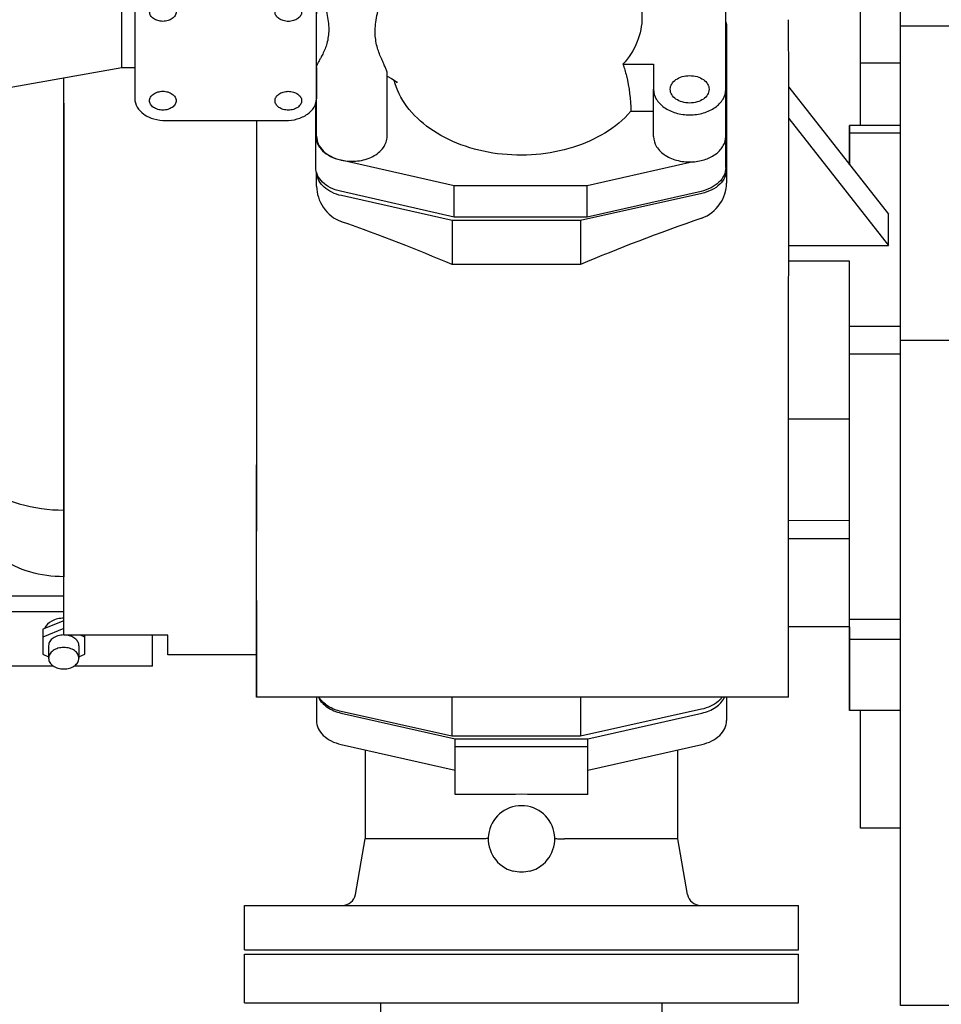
# Model space of a CAD drawing. Header units: millimetres. Extents: x 0 to 841, y 0 to 594.
# Tile 26 of 63: x 304 to 325, y 377 to 399. Entities that reach past the tile are written whole.
import ezdxf

# ---------------------------------------------------------------- set-up
doc = ezdxf.new("R2010")
doc.units = ezdxf.units.MM
doc.header["$LTSCALE"] = 46.255
doc.linetypes.add('PHANTOM', pattern=[0.8, 0.45, -0.05, 0.1, -0.05, 0.1, -0.05])
for name, color, linetype in [('25007_060000_TLKGS_KGS_V_ABL8', 7, 'CONTINUOUS'), ('25007_061000_TLKGS_KGS_V_ABL22', 7, 'CONTINUOUS'), ('25007_634500_05_SIMPLE1_A_ABL61', 7, 'CONTINUOUS'), ('25007_634500_05_SIMPLE1_T1_A_PBL62', 7, 'CONTINUOUS'), ('25007_641000_05_SIMPLE1_E_ABL23', 7, 'CONTINUOUS'), ('25007_641000_05_SIMPLE1_T1_E_PBL44', 7, 'CONTINUOUS'), ('25007_641000_05_SIMPLE1_T2_E_PBL28', 7, 'CONTINUOUS'), ('25007_641000_05_SIMPLE1_T3_E_PBL24', 7, 'CONTINUOUS'), ('25007_641000_05_SIMPLE1_T4_E_PBL43', 7, 'CONTINUOUS'), ('25007_842200_03_SIMPLE1_T1_X_PBL42', 7, 'CONTINUOUS'), ('25007_842200_03_SIMPLE1_X_ABL36', 7, 'CONTINUOUS'), ('25097_000000_TLKGS_MARKETING_ABL3', 7, 'CONTINUOUS'), ('new_view_1_VBL0', 7, 'CONTINUOUS')]:
    doc.layers.add(name, color=color, linetype=linetype)

# ---------------------------------------------------------------- blocks, each defined once
blk = doc.blocks.new('25007_641000_05_SIMPLE1_T3_E_PBL24', base_point=(311.246, 400.785))
at = {"layer": '25007_641000_05_SIMPLE1_T3_E_PBL24', "color": 7, "linetype": 'Continuous'}
for p, q in [((302.436, 405.53), (302.435, 406.563)), ((302.435, 406.563), (302.435, 405.657)), ((303.435, 406.563), (302.435, 406.563)), ((303.436, 405.658), (303.435, 406.563)), ((310.83, 406.223), (310.83, 405.941)), ((312.422, 405.94), (312.422, 406.223)), ((310.136, 405.941), (307.612, 404.954)), ((310.136, 405.941), (310.136, 403.254)), ((310.83, 405.941), (310.136, 405.941)), ((311.803, 405.94), (311.449, 405.94)), ((313.131, 405.94), (312.422, 405.94)), ((302.435, 405.657), (302.435, 404.911)), ((302.435, 405.656), (302.435, 405.657)), ((302.436, 404.953), (302.436, 405.53)), ((303.436, 404.952), (303.436, 405.658)), ((302.435, 404.911), (302.435, 404.784)), ((302.436, 403.223), (302.436, 404.953)), ((303.436, 403.223), (303.436, 404.952)), ((316.536, 401.864), (315.041, 405.005)), ((302.434, 404.782), (302.434, 403.223)), ((302.435, 404.784), (302.435, 404.782)), ((302.434, 403.223), (302.434, 403.222)), ((302.434, 403.222), (302.434, 402.475)), ((302.434, 403.221), (302.434, 403.222)), ((302.436, 403.095), (302.436, 403.223)), ((302.436, 402.348), (302.436, 403.095)), ((303.436, 402.476), (303.436, 403.223)), ((310.136, 403.254), (307.612, 402.267)), ((310.83, 403.254), (310.136, 403.254)), ((310.829, 400.684), (310.83, 403.254)), ((311.448, 402.689), (311.449, 403.254)), ((311.803, 403.254), (311.449, 403.254)), ((311.803, 402.689), (311.803, 403.254)), ((312.421, 400.623), (312.422, 403.254)), ((313.131, 403.254), (312.422, 403.254)), ((302.434, 402.475), (302.434, 402.347)), ((303.436, 402.167), (303.436, 402.476)), ((302.434, 402.347), (302.433, 399.779)), ((302.435, 399.651), (302.436, 402.348)), ((303.436, 401.381), (303.436, 402.167)), ((303.435, 399.779), (303.436, 401.381)), ((310.125, 401.061), (307.425, 401.061)), ((309.363, 401.268), (310.829, 401.267)), ((318.429, 400.919), (318.429, 400.353)), ((318.806, 400.918), (318.806, 400.919)), ((320.059, 397.666), (320.059, 400.918)), ((317.593, 400.821), (318.429, 400.632)), ((306.434, 398.162), (306.435, 400.551)), ((306.725, 400.202), (306.725, 399.365)), ((310.825, 400.202), (310.825, 399.365)), ((318.429, 400.353), (317.856, 400.353)), ((302.433, 399.777), (302.433, 399.031)), ((302.433, 399.776), (302.433, 399.777)), ((303.435, 398.904), (303.435, 399.779)), ((310.125, 399.86), (307.425, 399.86)), ((302.435, 398.904), (302.435, 399.651)), ((306.725, 399.365), (306.724, 397.456)), ((310.824, 397.455), (310.825, 399.365)), ((302.433, 399.031), (302.433, 398.903)), ((302.433, 398.904), (302.433, 398.903)), ((302.433, 398.903), (302.433, 397.343)), ((302.434, 397.173), (302.435, 398.904)), ((303.435, 397.625), (303.435, 398.904)), ((310.827, 396.606), (310.828, 398.186)), ((317.739, 398.232), (318.429, 398.232)), ((318.429, 398.232), (318.429, 397.666)), ((303.435, 397.625), (306.434, 398.162)), ((306.434, 398.162), (306.724, 398.162)), ((310.824, 398.161), (310.828, 398.161)), ((310.827, 398.161), (310.827, 397.455)), ((312.419, 396.606), (312.42, 398.023)), ((303.434, 396.596), (303.435, 397.625)), ((318.428, 396.605), (318.429, 397.666)), ((318.806, 397.666), (318.806, 397.666)), ((319.681, 397.666), (319.681, 397.666)), ((320.058, 396.604), (320.059, 397.666)), ((302.433, 397.343), (302.433, 397.173)), ((302.433, 397.341), (302.433, 397.343)), ((310.808, 396.612), (310.808, 397.362)), ((302.433, 397.173), (302.433, 396.469)), ((302.434, 396.468), (302.434, 397.173)), ((317.915, 397.17), (318.428, 397.17)), ((307.424, 396.961), (310.124, 396.96)), ((310.808, 395.905), (310.808, 396.612)), ((302.433, 396.469), (302.433, 396.468)), ((302.433, 396.468), (302.433, 395.563)), ((302.433, 395.563), (302.434, 396.468)), ((303.433, 395.563), (303.434, 396.596)), ((320.058, 395.903), (320.058, 396.604)), ((311.364, 396.074), (311.381, 396.07)), ((313.933, 395.492), (311.381, 396.07)), ((319.319, 396.031), (316.933, 395.491)), ((303.433, 395.563), (302.433, 395.563)), ((313.933, 394.785), (311.364, 395.366)), ((313.933, 394.785), (313.933, 395.492)), ((316.933, 395.491), (313.933, 395.492)), ((316.933, 394.784), (316.933, 395.491)), ((319.502, 395.365), (316.933, 394.784)), ((316.933, 394.784), (313.933, 394.785))]:
    blk.add_line(p, q, dxfattribs=at)
for points in [[(318.099, 399.732), (317.855, 400.354), (317.481, 401.022), (316.997, 401.653), (316.411, 402.23), (316.334, 402.287)], [(312.42, 397.961), (312.519, 397.909), (312.6, 397.856), (312.627, 397.835), (312.648, 397.815)]]:
    blk.add_lwpolyline(points, dxfattribs=at)
blk.add_ellipse((313.131, 404.597), major_axis=(2.005, -0.001), ratio=0.669973, start_param=-1.570552, end_param=1.571041, dxfattribs=at)
for points, knots in [([(312.422, 406.223), (312.422, 406.298), (312.373, 406.458), (312.188, 406.641), (311.927, 406.759), (311.626, 406.8), (311.325, 406.759), (311.064, 406.642), (310.878, 406.458), (310.83, 406.298), (310.83, 406.223)], [0, 0, 0, 0, 0.104727, 0.222326, 0.356022, 0.500016, 0.644005, 0.777691, 0.895279, 1, 1, 1, 1]), ([(311.188, 406.223), (311.188, 406.264), (311.215, 406.352), (311.317, 406.453), (311.46, 406.518), (311.626, 406.54), (311.792, 406.518), (311.935, 406.453), (312.037, 406.352), (312.063, 406.264), (312.063, 406.223)], [0, 0, 0, 0, 0.104724, 0.222315, 0.356007, 0.5, 0.643993, 0.777685, 0.895276, 1, 1, 1, 1]), ([(311.449, 405.94), (311.378, 405.962), (311.279, 406.016), (311.202, 406.131), (311.188, 406.193), (311.188, 406.223)], [0, 0, 0, 0, 0.542908, 0.779544, 1, 1, 1, 1]), ([(312.063, 406.223), (312.063, 406.193), (312.05, 406.13), (311.972, 406.016), (311.873, 405.962), (311.803, 405.94)], [0, 0, 0, 0, 0.220473, 0.457112, 1, 1, 1, 1]), ([(313.936, 405.18), (313.83, 405.18), (313.623, 405.152), (313.353, 405.03), (313.161, 404.84), (313.111, 404.674), (313.111, 404.597)], [0, 0, 0, 0, 0.287989, 0.555367, 0.790548, 1, 1, 1, 1]), ([(313.936, 405.074), (313.836, 405.074), (313.642, 405.049), (313.384, 404.941), (313.192, 404.773), (313.125, 404.623), (313.115, 404.55)], [0, 0, 0, 0, 0.284787, 0.551554, 0.789088, 1, 1, 1, 1]), ([(314.761, 404.596), (314.761, 404.674), (314.711, 404.84), (314.518, 405.03), (314.248, 405.152), (314.042, 405.18), (313.936, 405.18)], [0, 0, 0, 0, 0.209442, 0.444626, 0.712014, 1, 1, 1, 1]), ([(314.757, 404.549), (314.746, 404.622), (314.68, 404.772), (314.488, 404.941), (314.229, 405.049), (314.035, 405.074), (313.936, 405.074)], [0, 0, 0, 0, 0.210905, 0.448444, 0.715219, 1, 1, 1, 1]), ([(306.575, 404.637), (306.665, 404.658), (307.016, 404.744), (307.361, 404.856), (307.612, 404.954)], [0, 0, 0, 0, 0.253481, 1, 1, 1, 1]), ([(306.575, 404.637), (306.066, 404.52), (305.008, 404.448), (303.961, 404.522), (303.436, 404.576)], [0, 0, 0, 0, 0.497461, 1, 1, 1, 1]), ([(313.111, 404.597), (313.111, 404.52), (313.161, 404.354), (313.353, 404.163), (313.623, 404.041), (313.829, 404.013), (313.936, 404.013)], [0, 0, 0, 0, 0.209442, 0.444626, 0.712014, 1, 1, 1, 1]), ([(313.936, 404.013), (314.042, 404.013), (314.248, 404.041), (314.518, 404.163), (314.71, 404.353), (314.761, 404.519), (314.761, 404.596)], [0, 0, 0, 0, 0.287989, 0.555367, 0.790548, 1, 1, 1, 1]), ([(311.188, 402.971), (311.188, 403.001), (311.202, 403.064), (311.279, 403.178), (311.378, 403.232), (311.449, 403.254)], [0, 0, 0, 0, 0.220473, 0.457112, 1, 1, 1, 1]), ([(311.803, 403.254), (311.873, 403.232), (311.972, 403.178), (312.05, 403.063), (312.063, 403.001), (312.063, 402.971)], [0, 0, 0, 0, 0.542908, 0.779544, 1, 1, 1, 1]), ([(310.83, 402.971), (310.83, 402.897), (310.878, 402.736), (311.064, 402.553), (311.324, 402.435), (311.626, 402.394), (311.927, 402.435), (312.188, 402.553), (312.373, 402.736), (312.422, 402.896), (312.422, 402.971)], [0, 0, 0, 0, 0.104727, 0.222326, 0.356022, 0.500016, 0.644005, 0.777691, 0.895279, 1, 1, 1, 1]), ([(312.063, 402.971), (312.063, 402.93), (312.037, 402.842), (311.935, 402.741), (311.791, 402.676), (311.626, 402.654), (311.46, 402.677), (311.317, 402.741), (311.215, 402.842), (311.188, 402.93), (311.188, 402.971)], [0, 0, 0, 0, 0.104724, 0.222315, 0.356007, 0.5, 0.643993, 0.777685, 0.895276, 1, 1, 1, 1]), ([(307.612, 402.267), (307.529, 402.235), (307.19, 402.11), (306.841, 402.011), (306.575, 401.95)], [0, 0, 0, 0, 0.246393, 1, 1, 1, 1]), ([(303.435, 401.381), (303.964, 401.453), (305.016, 401.614), (306.058, 401.832), (306.575, 401.95)], [0, 0, 0, 0, 0.501122, 1, 1, 1, 1]), ([(316.536, 401.864), (316.553, 401.828), (316.611, 401.691), (316.642, 401.542), (316.642, 401.433)], [0, 0, 0, 0, 0.264714, 1, 1, 1, 1]), ([(316.642, 401.433), (316.642, 401.333), (316.603, 401.131), (316.424, 400.876), (316.158, 400.692), (315.713, 400.539), (315.069, 400.533), (314.567, 400.67), (314.316, 400.763)], [0, 0, 0, 0, 0.106868, 0.213266, 0.326011, 0.447509, 0.71278, 1, 1, 1, 1]), ([(319.039, 401.476), (318.955, 401.461), (318.797, 401.413), (318.597, 401.286), (318.462, 401.117), (318.429, 400.983), (318.429, 400.919)], [0, 0, 0, 0, 0.287334, 0.55036, 0.785084, 1, 1, 1, 1]), ([(309.363, 401.268), (309.1, 401.268), (308.575, 401.253), (307.92, 401.192), (307.467, 401.116), (307.211, 401.059), (307.021, 401.006), (306.835, 400.941), (306.686, 400.87), (306.577, 400.797), (306.504, 400.73), (306.449, 400.648), (306.435, 400.583), (306.435, 400.551)], [0, 0, 0, 0, 0.250275, 0.500518, 0.625655, 0.688229, 0.7508, 0.813358, 0.875865, 0.907107, 0.938279, 0.969278, 1, 1, 1, 1]), ([(307.425, 401.061), (307.324, 401.061), (307.12, 400.993), (306.902, 400.773), (306.761, 400.502), (306.725, 400.301), (306.725, 400.202)], [0, 0, 0, 0, 0.251001, 0.503483, 0.754472, 1, 1, 1, 1]), ([(310.825, 400.202), (310.825, 400.3), (310.789, 400.501), (310.649, 400.772), (310.43, 400.992), (310.226, 401.061), (310.125, 401.061)], [0, 0, 0, 0, 0.24553, 0.496517, 0.748997, 1, 1, 1, 1]), ([(312.421, 401.211), (312.585, 401.192), (313.229, 401.1), (313.862, 400.932), (314.316, 400.763)], [0, 0, 0, 0, 0.254655, 1, 1, 1, 1]), ([(318.806, 400.919), (318.806, 400.976), (318.862, 401.101), (318.974, 401.168), (319.038, 401.191)], [0, 0, 0, 0, 0.4559, 1, 1, 1, 1]), ([(319.038, 400.645), (318.974, 400.669), (318.862, 400.736), (318.806, 400.861), (318.806, 400.918)], [0, 0, 0, 0, 0.544119, 1, 1, 1, 1]), ([(310.829, 400.684), (310.829, 400.528), (310.862, 400.222), (310.961, 399.789), (311.063, 399.393), (311.117, 399.03), (311.075, 398.715), (310.989, 398.504), (310.918, 398.37), (310.874, 398.293), (310.843, 398.235), (310.828, 398.2), (310.828, 398.186)], [0, 0, 0, 0, 0.18196, 0.355714, 0.516671, 0.659067, 0.780029, 0.880741, 0.922491, 0.95716, 0.983392, 1, 1, 1, 1]), ([(312.42, 398.023), (312.42, 398.042), (312.408, 398.087), (312.379, 398.159), (312.34, 398.247), (312.274, 398.393), (312.189, 398.608), (312.131, 398.924), (312.173, 399.296), (312.32, 399.855), (312.421, 400.308), (312.421, 400.623)], [0, 0, 0, 0, 0.021271, 0.050904, 0.087521, 0.130024, 0.229879, 0.347807, 0.486519, 0.645741, 1, 1, 1, 1]), ([(307.425, 399.86), (307.335, 399.86), (307.16, 399.837), (306.931, 399.733), (306.768, 399.572), (306.725, 399.431), (306.725, 399.365)], [0, 0, 0, 0, 0.287942, 0.555311, 0.790515, 1, 1, 1, 1]), ([(310.825, 399.365), (310.825, 399.43), (310.782, 399.571), (310.619, 399.733), (310.39, 399.836), (310.215, 399.86), (310.125, 399.86)], [0, 0, 0, 0, 0.209492, 0.444686, 0.712046, 1, 1, 1, 1]), ([(318.099, 399.732), (318.111, 399.696), (318.15, 399.553), (318.168, 399.404), (318.168, 399.293)], [0, 0, 0, 0, 0.252973, 1, 1, 1, 1]), ([(307.06, 399.411), (307.06, 399.44), (307.078, 399.5), (307.148, 399.569), (307.246, 399.613), (307.36, 399.629), (307.474, 399.613), (307.572, 399.569), (307.642, 399.5), (307.66, 399.439), (307.66, 399.411)], [0, 0, 0, 0, 0.104747, 0.222352, 0.35604, 0.500016, 0.643988, 0.777665, 0.895259, 1, 1, 1, 1]), ([(309.89, 399.411), (309.89, 399.439), (309.908, 399.499), (309.978, 399.568), (310.076, 399.613), (310.19, 399.628), (310.304, 399.613), (310.402, 399.568), (310.472, 399.499), (310.49, 399.439), (310.49, 399.411)], [0, 0, 0, 0, 0.104747, 0.222352, 0.35604, 0.500016, 0.643988, 0.777665, 0.895259, 1, 1, 1, 1]), ([(307.66, 399.411), (307.66, 399.383), (307.642, 399.323), (307.572, 399.254), (307.474, 399.209), (307.36, 399.194), (307.246, 399.209), (307.148, 399.254), (307.078, 399.323), (307.06, 399.383), (307.06, 399.411)], [0, 0, 0, 0, 0.104747, 0.222352, 0.35604, 0.500016, 0.643988, 0.777665, 0.895259, 1, 1, 1, 1]), ([(310.49, 399.411), (310.49, 399.383), (310.472, 399.322), (310.402, 399.253), (310.304, 399.209), (310.19, 399.193), (310.076, 399.209), (309.978, 399.253), (309.908, 399.322), (309.89, 399.383), (309.89, 399.411)], [0, 0, 0, 0, 0.104747, 0.222352, 0.35604, 0.500016, 0.643988, 0.777665, 0.895259, 1, 1, 1, 1]), ([(318.168, 399.293), (318.168, 399.105), (318.088, 398.714), (317.872, 398.383), (317.739, 398.232)], [0, 0, 0, 0, 0.483356, 1, 1, 1, 1]), ([(317.739, 398.232), (317.768, 398.146), (317.87, 397.801), (317.915, 397.439), (317.915, 397.17)], [0, 0, 0, 0, 0.253294, 1, 1, 1, 1]), ([(318.806, 397.666), (318.806, 397.707), (318.833, 397.795), (318.935, 397.896), (319.078, 397.961), (319.244, 397.983), (319.409, 397.961), (319.553, 397.896), (319.655, 397.795), (319.681, 397.707), (319.681, 397.666)], [0, 0, 0, 0, 0.104721, 0.222309, 0.355995, 0.499984, 0.643978, 0.777674, 0.895273, 1, 1, 1, 1]), ([(317.915, 397.17), (317.585, 396.784), (316.847, 396.368), (315.779, 396.165), (314.912, 396.183), (314.09, 396.38), (313.381, 396.74), (312.845, 397.237), (312.634, 397.656), (312.58, 397.866)], [0, 0, 0, 0, 0.243428, 0.380299, 0.519671, 0.655301, 0.781837, 0.896368, 1, 1, 1, 1]), ([(307.059, 397.41), (307.059, 397.438), (307.078, 397.498), (307.147, 397.568), (307.246, 397.612), (307.359, 397.627), (307.473, 397.612), (307.571, 397.568), (307.641, 397.498), (307.659, 397.438), (307.659, 397.41)], [0, 0, 0, 0, 0.104747, 0.222352, 0.35604, 0.500016, 0.643988, 0.777665, 0.895259, 1, 1, 1, 1]), ([(309.889, 397.409), (309.889, 397.437), (309.908, 397.498), (309.977, 397.567), (310.076, 397.611), (310.189, 397.627), (310.303, 397.611), (310.401, 397.567), (310.471, 397.498), (310.489, 397.437), (310.489, 397.409)], [0, 0, 0, 0, 0.104747, 0.222352, 0.35604, 0.500016, 0.643988, 0.777665, 0.895259, 1, 1, 1, 1]), ([(318.429, 397.666), (318.429, 397.59), (318.478, 397.426), (318.668, 397.238), (318.935, 397.118), (319.244, 397.076), (319.552, 397.117), (319.819, 397.238), (320.009, 397.426), (320.059, 397.59), (320.059, 397.666)], [0, 0, 0, 0, 0.104727, 0.222326, 0.356022, 0.500016, 0.644005, 0.777691, 0.895279, 1, 1, 1, 1]), ([(319.681, 397.666), (319.681, 397.625), (319.654, 397.537), (319.553, 397.436), (319.409, 397.372), (319.244, 397.349), (319.078, 397.372), (318.935, 397.436), (318.833, 397.537), (318.806, 397.625), (318.806, 397.666)], [0, 0, 0, 0, 0.104721, 0.222309, 0.355995, 0.499984, 0.643978, 0.777674, 0.895273, 1, 1, 1, 1]), ([(306.724, 397.456), (306.724, 397.39), (306.767, 397.249), (306.93, 397.088), (307.159, 396.984), (307.334, 396.961), (307.424, 396.961)], [0, 0, 0, 0, 0.209492, 0.444686, 0.712046, 1, 1, 1, 1]), ([(307.659, 397.41), (307.659, 397.382), (307.641, 397.321), (307.571, 397.252), (307.473, 397.208), (307.359, 397.192), (307.246, 397.208), (307.147, 397.252), (307.077, 397.321), (307.059, 397.382), (307.059, 397.41)], [0, 0, 0, 0, 0.104747, 0.222352, 0.35604, 0.500016, 0.643988, 0.777665, 0.895259, 1, 1, 1, 1]), ([(310.489, 397.409), (310.489, 397.381), (310.471, 397.321), (310.401, 397.252), (310.303, 397.207), (310.189, 397.192), (310.076, 397.207), (309.977, 397.252), (309.907, 397.321), (309.889, 397.381), (309.889, 397.409)], [0, 0, 0, 0, 0.104747, 0.222352, 0.35604, 0.500016, 0.643988, 0.777665, 0.895259, 1, 1, 1, 1]), ([(310.124, 396.96), (310.214, 396.96), (310.389, 396.984), (310.618, 397.087), (310.782, 397.249), (310.824, 397.39), (310.824, 397.455)], [0, 0, 0, 0, 0.287942, 0.555311, 0.790515, 1, 1, 1, 1]), ([(310.808, 396.612), (310.808, 396.553), (310.838, 396.426), (310.96, 396.265), (311.142, 396.142), (311.287, 396.091), (311.364, 396.074)], [0, 0, 0, 0, 0.21638, 0.451296, 0.713385, 1, 1, 1, 1]), ([(310.827, 396.606), (310.827, 396.548), (310.856, 396.424), (310.973, 396.266), (311.149, 396.143), (311.289, 396.092), (311.364, 396.074)], [0, 0, 0, 0, 0.216972, 0.451993, 0.713733, 1, 1, 1, 1]), ([(311.381, 396.07), (311.501, 396.043), (311.748, 396.03), (312.088, 396.124), (312.31, 396.296), (312.404, 396.47), (312.419, 396.561), (312.419, 396.606)], [0, 0, 0, 0, 0.282232, 0.554153, 0.792281, 0.898712, 1, 1, 1, 1]), ([(318.428, 396.605), (318.428, 396.524), (318.485, 396.349), (318.696, 396.156), (318.988, 396.04), (319.208, 396.023), (319.319, 396.031)], [0, 0, 0, 0, 0.207964, 0.443885, 0.712881, 1, 1, 1, 1]), ([(319.319, 396.031), (319.417, 396.037), (319.604, 396.074), (319.846, 396.198), (320.015, 396.379), (320.058, 396.532), (320.058, 396.604)], [0, 0, 0, 0, 0.288255, 0.554019, 0.788776, 1, 1, 1, 1]), ([(311.364, 395.366), (311.287, 395.384), (311.141, 395.434), (310.96, 395.558), (310.838, 395.719), (310.808, 395.845), (310.808, 395.905)], [0, 0, 0, 0, 0.286607, 0.548699, 0.783617, 1, 1, 1, 1]), ([(320.058, 395.903), (320.058, 395.843), (320.028, 395.717), (319.906, 395.556), (319.724, 395.433), (319.579, 395.382), (319.502, 395.365)], [0, 0, 0, 0, 0.216397, 0.451312, 0.713394, 1, 1, 1, 1])]:
    blk.add_open_spline(points, degree=3, knots=knots, dxfattribs=at)
blk.add_open_spline([(320.059, 400.918), (320.059, 400.954), (320.054, 400.99), (320.045, 401.025)], degree=3, dxfattribs=at)
blk = doc.blocks.new('25007_641000_05_SIMPLE1_T2_E_PBL28', base_point=(313.25, 391.156))
at = {"layer": '25007_641000_05_SIMPLE1_T2_E_PBL28', "color": 7, "linetype": 'Continuous'}
for p, q in [((320.078, 399.075), (320.078, 395.549)), ((321.478, 397.802), (321.477, 399.237)), ((305.127, 394.053), (305.128, 397.928)), ((305.128, 397.353), (305.128, 397.928)), ((321.478, 396.918), (321.478, 397.802)), ((321.478, 397.714), (323.727, 394.851)), ((305.128, 397.353), (305.127, 393.64)), ((309.476, 389.991), (309.478, 396.96)), ((321.476, 389.989), (321.478, 396.918)), ((321.478, 397.007), (323.727, 394.144)), ((322.852, 396.848), (322.851, 395.966)), ((322.852, 395.965), (322.852, 396.848)), ((324, 396.847), (322.852, 396.848)), ((324, 396.68), (322.852, 396.68)), ((310.828, 395.479), (310.828, 395.782)), ((319.518, 395.319), (316.784, 394.71)), ((313.884, 394.711), (311.387, 395.268)), ((323.727, 394.144), (323.727, 394.851)), ((313.884, 394.711), (313.884, 393.717)), ((316.784, 394.71), (313.884, 394.711)), ((316.784, 394.71), (316.784, 393.716)), ((305.127, 392.262), (305.127, 394.053)), ((321.478, 394.144), (323.727, 394.144)), ((322.852, 393.787), (321.478, 393.788)), ((322.851, 391.408), (322.852, 393.787)), ((322.852, 391.69), (322.852, 393.787)), ((305.127, 393.64), (305.125, 388.177)), ((316.784, 393.716), (313.884, 393.717)), ((305.125, 386.137), (305.127, 392.262)), ((309.475, 386.136), (309.477, 392.261)), ((324, 392.314), (322.852, 392.314)), ((322.85, 385.256), (322.852, 391.69)), ((324, 391.69), (322.852, 391.69)), ((322.851, 390.228), (322.851, 391.408)), ((322.851, 390.228), (321.477, 390.228)), ((322.85, 387.531), (322.851, 390.228)), ((309.475, 385.394), (309.476, 389.991)), ((321.476, 387.938), (321.476, 389.989)), ((305.125, 388.177), (305.124, 386.674)), ((321.475, 385.392), (321.476, 387.938)), ((322.851, 387.937), (321.476, 387.938)), ((322.85, 387.531), (321.475, 387.531)), ((322.848, 385.546), (322.849, 387.531)), ((305.124, 386.232), (305.124, 386.674)), ((305.124, 386.232), (303.124, 386.232)), ((305.124, 385.353), (305.124, 386.232)), ((305.124, 385.49), (305.125, 386.137)), ((309.475, 386.136), (309.474, 384.912)), ((305.124, 385.878), (303.124, 385.879)), ((305.124, 385.682), (304.651, 385.489)), ((322.848, 385.546), (321.475, 385.547)), ((322.848, 385.546), (322.848, 383.655)), ((324, 385.711), (322.85, 385.711)), ((305.124, 385.505), (304.651, 385.312)), ((304.651, 385.489), (304.651, 384.924)), ((307.474, 385.352), (305.124, 385.353)), ((305.601, 385.312), (305.5, 385.353)), ((305.601, 384.924), (305.601, 385.353)), ((307.123, 384.658), (307.124, 385.352)), ((307.474, 385.032), (307.474, 385.352)), ((309.474, 383.958), (309.475, 385.394)), ((321.474, 383.956), (321.475, 385.392)), ((304.781, 385.118), (304.781, 384.835)), ((305.466, 385.118), (305.466, 384.835)), ((322.848, 383.655), (322.85, 385.256)), ((324, 385.256), (322.85, 385.256)), ((323.998, 383.655), (324, 385.256)), ((304.651, 384.924), (304.781, 384.87)), ((305.466, 384.869), (305.601, 384.924)), ((307.474, 384.912), (307.474, 385.032)), ((309.474, 384.912), (307.474, 384.912)), ((309.473, 384.912), (309.474, 383.958)), ((304.894, 384.658), (303.123, 384.659)), ((307.123, 384.658), (305.353, 384.658)), ((321.474, 383.956), (309.474, 383.958)), ((313.88, 383.957), (313.88, 383.077)), ((316.78, 383.957), (316.78, 383.076)), ((313.88, 383.077), (311.383, 383.634)), ((319.514, 383.685), (316.78, 383.076)), ((323.998, 383.655), (322.848, 383.655)), ((316.78, 383.076), (313.88, 383.077))]:
    blk.add_line(p, q, dxfattribs=at)
for centre, major_axis, ratio, start_param, end_param in [((303.496, 393.456), (15.522, -3.635), 0.211937, 0.888281, 1.087797), ((327.17, 393.452), (15.522, 3.629), 0.211933, 2.036097, 2.253214)]:
    blk.add_ellipse(centre, major_axis=major_axis, ratio=ratio, start_param=start_param, end_param=end_param, dxfattribs=at)
blk.add_open_spline([(320.063, 399.183), (320.073, 399.148), (320.078, 399.111), (320.078, 399.075)], degree=3, dxfattribs=at)
for points, knots in [([(311.387, 395.268), (311.313, 395.284), (311.172, 395.332), (310.994, 395.448), (310.87, 395.599), (310.834, 395.719), (310.829, 395.777)], [0, 0, 0, 0, 0.285192, 0.547362, 0.783402, 1, 1, 1, 1]), ([(320.078, 395.858), (320.078, 395.798), (320.048, 395.671), (319.925, 395.51), (319.742, 395.386), (319.596, 395.336), (319.518, 395.319)], [0, 0, 0, 0, 0.216282, 0.451179, 0.713332, 1, 1, 1, 1]), ([(319.518, 394.763), (319.681, 394.82), (319.964, 395.045), (320.078, 395.385), (320.078, 395.549)], [0, 0, 0, 0, 0.512436, 1, 1, 1, 1]), ([(310.828, 395.479), (310.828, 395.313), (310.94, 394.97), (311.223, 394.74), (311.387, 394.682)], [0, 0, 0, 0, 0.488662, 1, 1, 1, 1]), ([(302.5, 390.034), (302.5, 389.912), (302.535, 389.663), (302.747, 389.177), (303.271, 388.653), (304.13, 388.266), (304.787, 388.177), (305.125, 388.177)], [0, 0, 0, 0, 0.10358, 0.210924, 0.445668, 0.712554, 1, 1, 1, 1]), ([(305.124, 386.674), (304.866, 386.674), (304.367, 386.742), (303.712, 387.036), (303.313, 387.436), (303.151, 387.805), (303.124, 387.995), (303.124, 388.088)], [0, 0, 0, 0, 0.287437, 0.554323, 0.789074, 0.896421, 1, 1, 1, 1]), ([(305.124, 385.737), (305.031, 385.737), (304.858, 385.703), (304.72, 385.578), (304.691, 385.506)], [0, 0, 0, 0, 0.54533, 1, 1, 1, 1]), ([(305.123, 385.36), (305.079, 385.36), (304.994, 385.349), (304.882, 385.298), (304.802, 385.219), (304.781, 385.15), (304.781, 385.118)], [0, 0, 0, 0, 0.287949, 0.555298, 0.790494, 1, 1, 1, 1]), ([(305.466, 385.118), (305.466, 385.145), (305.452, 385.202), (305.371, 385.302), (305.273, 385.341), (305.206, 385.353)], [0, 0, 0, 0, 0.215779, 0.451731, 1, 1, 1, 1]), ([(305.466, 384.835), (305.466, 384.867), (305.445, 384.936), (305.366, 385.015), (305.253, 385.066), (305.124, 385.083), (304.994, 385.066), (304.882, 385.015), (304.802, 384.936), (304.781, 384.867), (304.781, 384.835)], [0, 0, 0, 0, 0.104741, 0.222335, 0.356012, 0.499984, 0.64396, 0.777648, 0.895253, 1, 1, 1, 1]), ([(304.781, 384.835), (304.781, 384.803), (304.802, 384.734), (304.882, 384.655), (304.994, 384.605), (305.124, 384.587), (305.253, 384.605), (305.365, 384.655), (305.445, 384.734), (305.466, 384.803), (305.466, 384.835)], [0, 0, 0, 0, 0.104741, 0.222335, 0.356012, 0.499984, 0.64396, 0.777648, 0.895253, 1, 1, 1, 1]), ([(311.383, 383.634), (311.277, 383.657), (311.085, 383.731), (310.932, 383.876), (310.884, 383.957)], [0, 0, 0, 0, 0.534378, 1, 1, 1, 1]), ([(319.976, 383.955), (319.951, 383.922), (319.825, 383.791), (319.65, 383.715), (319.514, 383.685)], [0, 0, 0, 0, 0.229353, 1, 1, 1, 1])]:
    blk.add_open_spline(points, degree=3, knots=knots, dxfattribs=at)
blk = doc.blocks.new('25007_641000_05_SIMPLE1_T4_E_PBL43', base_point=(315.45, 377.61))
at = {"layer": '25007_641000_05_SIMPLE1_T4_E_PBL43', "color": 7, "linetype": 'Continuous'}
for p, q in [((309.2, 377.06), (309.2, 378.16)), ((309.2, 378.16), (321.7, 378.16)), ((321.7, 377.06), (321.7, 378.16)), ((309.2, 377.06), (321.7, 377.06))]:
    blk.add_line(p, q, dxfattribs=at)
blk = doc.blocks.new('25007_641000_05_SIMPLE1_T1_E_PBL44', base_point=(315.45, 381.109))
at = {"layer": '25007_641000_05_SIMPLE1_T1_E_PBL44', "color": 7, "linetype": 'Continuous'}
for p, q in [((310.825, 383.958), (310.825, 383.43)), ((320.075, 383.956), (320.075, 383.43)), ((311.382, 383.598), (313.95, 383.02)), ((316.95, 383.02), (319.518, 383.598)), ((311.382, 382.891), (313.95, 382.313)), ((313.95, 381.76), (313.95, 383.02)), ((313.95, 383.02), (316.95, 383.02)), ((313.95, 382.843), (316.95, 382.843)), ((316.95, 381.76), (316.95, 383.02)), ((316.95, 382.313), (319.518, 382.891)), ((311.925, 382.769), (311.925, 380.76)), ((318.975, 380.76), (318.975, 382.769)), ((315.315, 381.76), (313.95, 381.76)), ((315.45, 381.77), (315.315, 381.76)), ((315.585, 381.76), (315.45, 381.77)), ((316.95, 381.76), (315.585, 381.76)), ((311.704, 379.508), (311.925, 380.76)), ((314.482, 380.76), (311.925, 380.76)), ((318.975, 380.76), (316.418, 380.76)), ((319.196, 379.508), (318.975, 380.76)), ((309.2, 378.26), (309.2, 379.26)), ((309.2, 379.26), (321.7, 379.26)), ((321.7, 378.26), (321.7, 379.26)), ((309.2, 378.26), (321.7, 378.26))]:
    blk.add_line(p, q, dxfattribs=at)
for centre, radius, start, end in [((315.45, 380.76), 0.75, 284.6201, 255.3803), ((311.409, 379.56), 0.3, 270, 350), ((319.491, 379.56), 0.3, 190, 270)]:
    blk.add_arc(centre, radius, start, end, dxfattribs=at)
for points, knots in [([(310.867, 383.957), (310.909, 383.867), (311.065, 383.704), (311.27, 383.623), (311.382, 383.598)], [0, 0, 0, 0, 0.462289, 1, 1, 1, 1]), ([(319.518, 383.598), (319.63, 383.623), (319.834, 383.703), (319.99, 383.866), (320.032, 383.955)], [0, 0, 0, 0, 0.537535, 1, 1, 1, 1]), ([(310.825, 383.43), (310.825, 383.37), (310.855, 383.243), (310.977, 383.082), (311.159, 382.959), (311.305, 382.908), (311.382, 382.891)], [0, 0, 0, 0, 0.216367, 0.451282, 0.713387, 1, 1, 1, 1]), ([(319.518, 382.891), (319.595, 382.908), (319.741, 382.959), (319.923, 383.082), (320.045, 383.243), (320.075, 383.37), (320.075, 383.43)], [0, 0, 0, 0, 0.286613, 0.548718, 0.783633, 1, 1, 1, 1]), ([(314.7, 380.779), (314.7, 380.777), (314.694, 380.773), (314.675, 380.769), (314.631, 380.764), (314.564, 380.761), (314.512, 380.76), (314.482, 380.76)], [0, 0, 0, 0, 0.025354, 0.080649, 0.286296, 0.603284, 1, 1, 1, 1]), ([(316.2, 380.779), (316.2, 380.777), (316.206, 380.773), (316.225, 380.769), (316.269, 380.764), (316.336, 380.761), (316.388, 380.76), (316.418, 380.76)], [0, 0, 0, 0, 0.025359, 0.080653, 0.2863, 0.603288, 1, 1, 1, 1])]:
    blk.add_open_spline(points, degree=3, knots=knots, dxfattribs=at)
for points in [[(315.45, 380.01), (315.386, 380.01), (315.322, 380.018), (315.261, 380.034)], [(315.639, 380.034), (315.578, 380.018), (315.514, 380.01), (315.45, 380.01)]]:
    blk.add_open_spline(points, degree=3, dxfattribs=at)
blk = doc.blocks.new('25007_641000_05_SIMPLE1_E_ABL23', base_point=(311.517, 391.81))
at = {"layer": '25007_641000_05_SIMPLE1_T1_E_PBL44'}
blk.add_blockref('25007_641000_05_SIMPLE1_T1_E_PBL44', (315.45, 381.109), dxfattribs=at)
at = {"layer": '25007_641000_05_SIMPLE1_T2_E_PBL28'}
blk.add_blockref('25007_641000_05_SIMPLE1_T2_E_PBL28', (313.25, 391.156), dxfattribs=at)
at = {"layer": '25007_641000_05_SIMPLE1_T3_E_PBL24'}
blk.add_blockref('25007_641000_05_SIMPLE1_T3_E_PBL24', (311.246, 400.785), dxfattribs=at)
at = {"layer": '25007_641000_05_SIMPLE1_T4_E_PBL43'}
blk.add_blockref('25007_641000_05_SIMPLE1_T4_E_PBL43', (315.45, 377.61), dxfattribs=at)
blk = doc.blocks.new('25007_842200_03_SIMPLE1_T1_X_PBL42', base_point=(315.45, 371.202))
at = {"layer": '25007_842200_03_SIMPLE1_T1_X_PBL42', "color": 8, "linetype": 'PHANTOM'}
for p, q in [((309.2, 377.06), (309.2, 378.16)), ((309.2, 378.16), (321.7, 378.16)), ((321.7, 377.06), (321.7, 378.16)), ((309.2, 377.06), (321.7, 377.06)), ((312.275, 365.992), (312.275, 377.06)), ((318.625, 365.992), (318.625, 377.06)), ((309.2, 364.898), (309.2, 365.992)), ((321.7, 364.898), (321.7, 365.992))]:
    blk.add_line(p, q, dxfattribs=at)
for centre, start, end in [((309.269, 364.898), 180.027, 188.2479), ((321.631, 364.898), 351.7521, 359.973)]:
    blk.add_arc(centre, 0.069, start, end, dxfattribs=at)
for points, knots in [([(309.2, 365.992), (309.2, 366.025), (309.246, 366.077), (309.323, 366.123), (309.461, 366.184), (309.696, 366.251), (310.051, 366.325), (310.495, 366.393), (311.245, 366.482), (311.848, 366.528), (312.273, 366.555)], [0, 0, 0, 0, 0.03133, 0.055779, 0.087303, 0.172423, 0.286836, 0.429175, 0.597331, 1, 1, 1, 1]), ([(318.627, 366.555), (319.052, 366.528), (319.655, 366.482), (320.405, 366.393), (320.849, 366.325), (321.204, 366.251), (321.439, 366.184), (321.577, 366.123), (321.654, 366.077), (321.7, 366.025), (321.7, 365.992)], [0, 0, 0, 0, 0.402669, 0.570825, 0.713164, 0.827577, 0.912697, 0.944221, 0.96867, 1, 1, 1, 1]), ([(309.2, 365.992), (309.2, 365.968), (309.223, 365.93), (309.27, 365.893), (309.349, 365.847), (309.485, 365.794), (309.692, 365.735), (309.954, 365.679), (310.405, 365.601), (311.085, 365.519), (312.021, 365.441), (313.088, 365.383), (314.246, 365.347), (315.45, 365.335), (316.654, 365.347), (317.812, 365.383), (318.879, 365.441), (319.815, 365.519), (320.495, 365.601), (320.946, 365.679), (321.208, 365.735), (321.415, 365.794), (321.551, 365.847), (321.63, 365.893), (321.677, 365.93), (321.7, 365.968), (321.7, 365.992)], [0, 0, 0, 0, 0.005567, 0.009439, 0.014256, 0.026961, 0.043896, 0.065026, 0.090207, 0.151852, 0.226637, 0.31178, 0.404067, 0.5, 0.595933, 0.68822, 0.773363, 0.848148, 0.909793, 0.934974, 0.956104, 0.973039, 0.985744, 0.990561, 0.994433, 1, 1, 1, 1]), ([(312.275, 365.992), (312.275, 365.962), (312.337, 365.924), (312.418, 365.892), (312.579, 365.846), (312.842, 365.8), (313.233, 365.751), (313.708, 365.712), (314.456, 365.671), (315.45, 365.652), (316.444, 365.671), (317.192, 365.712), (317.667, 365.751), (318.058, 365.8), (318.321, 365.846), (318.482, 365.892), (318.563, 365.924), (318.625, 365.962), (318.625, 365.992)], [0, 0, 0, 0, 0.013791, 0.026508, 0.043461, 0.089807, 0.151513, 0.226374, 0.311602, 0.5, 0.688398, 0.773626, 0.848487, 0.910193, 0.956539, 0.973492, 0.986209, 1, 1, 1, 1]), ([(309.201, 364.888), (309.204, 364.864), (309.247, 364.809), (309.415, 364.717), (309.77, 364.617), (310.348, 364.514), (311.118, 364.422), (312.049, 364.345), (313.109, 364.288), (314.257, 364.253), (315.45, 364.241), (316.643, 364.253), (317.791, 364.288), (318.851, 364.345), (319.782, 364.422), (320.552, 364.514), (321.13, 364.617), (321.485, 364.717), (321.653, 364.809), (321.696, 364.864), (321.699, 364.888)], [0, 0, 0, 0, 0.005851, 0.014975, 0.045386, 0.092166, 0.153934, 0.228518, 0.313192, 0.404822, 0.5, 0.595178, 0.686808, 0.771482, 0.846066, 0.907834, 0.954614, 0.985025, 0.994149, 1, 1, 1, 1])]:
    blk.add_open_spline(points, degree=3, knots=knots, dxfattribs=at)
blk = doc.blocks.new('25007_842200_03_SIMPLE1_X_ABL36', base_point=(318.75, 358.68))
at = {"layer": '25007_842200_03_SIMPLE1_T1_X_PBL42'}
blk.add_blockref('25007_842200_03_SIMPLE1_T1_X_PBL42', (315.45, 371.202), dxfattribs=at)
blk = doc.blocks.new('25007_634500_05_SIMPLE1_T1_A_PBL62', base_point=(324.55, 389.36))
at = {"layer": '25007_634500_05_SIMPLE1_T1_A_PBL62', "color": 7, "linetype": 'Continuous'}
for p, q in [((323.1, 396.848), (323.1, 401.72)), ((324, 377), (324, 401.299)), ((326, 399.089), (324, 399.089)), ((324, 398.258), (323.1, 398.258)), ((326, 392), (324, 392)), ((323.1, 381), (323.1, 383.655)), ((324, 381), (323.1, 381)), ((326, 377), (324, 377))]:
    blk.add_line(p, q, dxfattribs=at)
blk = doc.blocks.new('25007_634500_05_SIMPLE1_A_ABL61', base_point=(324.55, 389.36))
at = {"layer": '25007_634500_05_SIMPLE1_T1_A_PBL62'}
blk.add_blockref('25007_634500_05_SIMPLE1_T1_A_PBL62', (324.55, 389.36), dxfattribs=at)
blk = doc.blocks.new('25007_061000_TLKGS_KGS_V_ABL22', base_point=(346.936, 400.795))
at = {"layer": '25007_634500_05_SIMPLE1_A_ABL61'}
blk.add_blockref('25007_634500_05_SIMPLE1_A_ABL61', (324.55, 389.36), dxfattribs=at)
at = {"layer": '25007_641000_05_SIMPLE1_E_ABL23'}
blk.add_blockref('25007_641000_05_SIMPLE1_E_ABL23', (311.517, 391.81), dxfattribs=at)
at = {"layer": '25007_842200_03_SIMPLE1_X_ABL36'}
blk.add_blockref('25007_842200_03_SIMPLE1_X_ABL36', (318.75, 358.68), dxfattribs=at)
blk = doc.blocks.new('25007_060000_TLKGS_KGS_V_ABL8', base_point=(321.47, 430.149))
at = {"layer": '25007_061000_TLKGS_KGS_V_ABL22'}
blk.add_blockref('25007_061000_TLKGS_KGS_V_ABL22', (346.936, 400.795), dxfattribs=at)
blk = doc.blocks.new('25097_000000_TLKGS_MARKETING_ABL3', base_point=(407.001, 430.341))
at = {"layer": '25007_060000_TLKGS_KGS_V_ABL8'}
blk.add_blockref('25007_060000_TLKGS_KGS_V_ABL8', (321.47, 430.149), dxfattribs=at)
blk = doc.blocks.new('NEW_VIEW_1_VBL0', base_point=(409.102, 435.171))
at = {"layer": '25097_000000_TLKGS_MARKETING_ABL3'}
blk.add_blockref('25097_000000_TLKGS_MARKETING_ABL3', (407.001, 430.341), dxfattribs=at)

msp = doc.modelspace()

# ---------------------------------------------------------------- block references
at = {"layer": 'new_view_1_VBL0'}
msp.add_blockref('NEW_VIEW_1_VBL0', (409.10185, 435.17105), dxfattribs=at)

doc.saveas('drawing.dxf')
